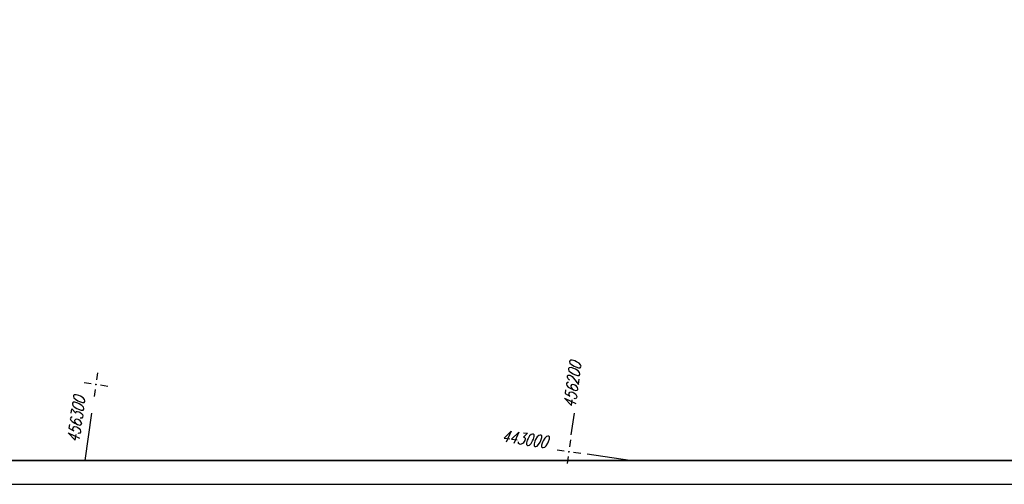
# Model space of a CAD drawing. Extents: x 0 to 1135, y 0 to 420.
# Tile 37 of 116: x 556 to 762, y 0 to 97. Entities that reach past the tile are written whole.
import ezdxf

# ---------------------------------------------------------------- set-up
doc = ezdxf.new("R2010")
doc.units = 0
doc.header["$LTSCALE"] = 2
doc.header["$MEASUREMENT"] = 0
doc.linetypes.add('AUSGEZOGEN', pattern=[0])
doc.layers.get('0').update_dxf_attribs({"color": 8, "linetype": 'AUSGEZOGEN'})
for name, color, linetype in [('FBRTOP', 8, 'AUSGEZOGEN'), ('NETZ', 250, 'AUSGEZOGEN'), ('RAHMEN', 250, 'AUSGEZOGEN')]:
    doc.layers.add(name, color=color, linetype=linetype)
doc.styles.add('ROMANS', font='romans.shx', dxfattribs={"width": 0.8})

# ---------------------------------------------------------------- blocks, each defined once
blk = doc.blocks.new('IKR')
at = {"color": 0}
for p, q in [((0, 1), (0, 2.5)), ((-2.5, 0), (-1, 0)), ((1, 0), (2.5, 0)), ((0, -2.5), (0, -1))]:
    blk.add_line(p, q, dxfattribs=at)
blk.add_circle((0, 0), 0.05, dxfattribs=at)
blk.add_point((0, 0), dxfattribs=at)

msp = doc.modelspace()

# ---------------------------------------------------------------- linework, layer by layer
at = {"layer": 'FBRTOP', "const_width": 0.5}
for points in [[(778.2, 222.13, 0.000004), (815.61, 224.8, -0.000002), (853.01, 227.47, -0.000001), (902.89, 231.04, 0.000001), (950, 234.4, 0.000002)], [(778.49, 218.14, 0.000004), (815.89, 220.81, -0.000002), (853.3, 223.48, -0.000001), (903.17, 227.05, 0.000001), (950, 230.39, 0.000002)], [(703.39, 216.78, -0.000001), (715.86, 217.67, 0.000009)], [(703.68, 212.79, -0.000001), (716.15, 213.68, 0.000009)], [(753.27, 220.34, -0.000007), (765.74, 221.23, 0.000008)], [(753.55, 216.35, -0.000007), (766.02, 217.24, 0.000008)]]:
    msp.add_lwpolyline(points, format="xyb", dxfattribs=at)
at = {"layer": 'NETZ'}
for p, q in [((569.3, 5.02), (570.71, 14.92)), ((671.07, 10.38), (671.71, 14.92)), ((683.3, 5.02), (674.42, 6.28))]:
    msp.add_line(p, q, dxfattribs=at)
at = {"layer": 'RAHMEN'}
msp.add_line((0, 0), (950, 0), dxfattribs=at)
at = {"layer": 'RAHMEN', "const_width": 0.35}
msp.add_lwpolyline([(25, 5), (1130, 5), (1130, 415), (25, 415), (25, 5)], dxfattribs=at)

# ---------------------------------------------------------------- block references
at = {"layer": 'NETZ', "rotation": 171.9288}
for p in [(571.55, 20.87), (670.56, 6.83)]:
    msp.add_blockref('IKR', p, dxfattribs=at)

# ---------------------------------------------------------------- texts
at = {"layer": 'NETZ', "style": 'ROMANS', "oblique": 16.6, "width": 0.75}
for s, rotation, p in [('456200', 81.9288, (671.85, 15.91)), ('456300', 81.9288, (568, 8.66)), ('443000', 351.9288, (656.38, 8.94))]:
    msp.add_text(s, height=2.5, rotation=rotation, dxfattribs=at).set_placement(p)

doc.saveas('drawing.dxf')
